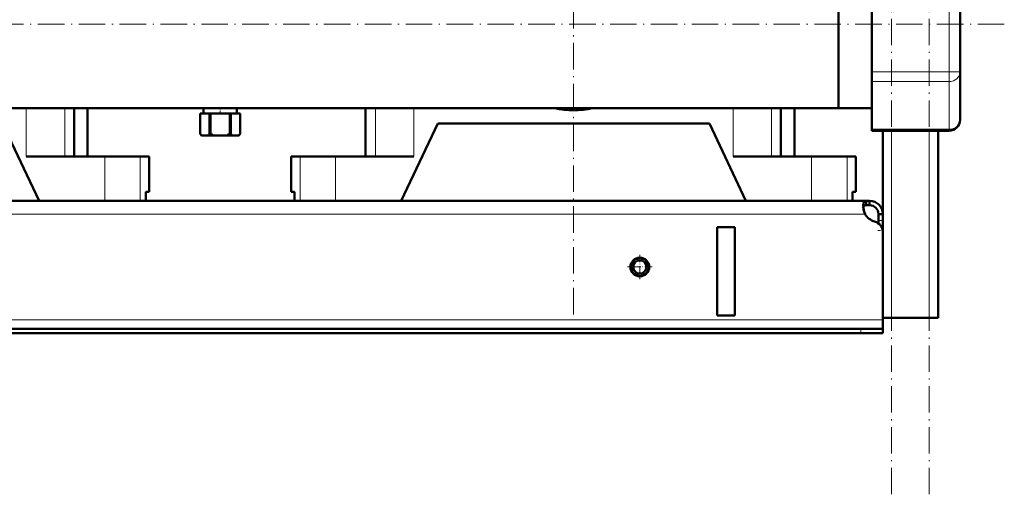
# Model space of a CAD drawing. Extents: x -1358 to 1757, y -1616 to 699.
# Tile 62 of 96: x 46 to 492, y -474 to -259. Entities that reach past the tile are written whole.
import ezdxf

# ---------------------------------------------------------------- set-up
doc = ezdxf.new("R2010")
doc.units = 0
doc.linetypes.add('DASHDOT', pattern=[18.5, 12, -3, 0.5, -3])

msp = doc.modelspace()

# ---------------------------------------------------------------- linework, layer by layer
at = {"color": 7, "linetype": 'DASHDOT', "lineweight": 18}
for p, q in [((440.79, -473.6), (440.79, 486.4)), ((457.79, -473.6), (457.79, 486.4)), ((296.79, -392.1), (296.79, 225.9)), ((491.79, -260.6), (-228.19, -260.6))]:
    msp.add_line(p, q, dxfattribs=at)
at = {"color": 7, "lineweight": 50}
for p, q in [((416.79, -222.55), (416.79, -260.6)), ((416.79, -298.65), (416.79, -227.21)), ((431.79, -238.95), (431.79, -282.25)), ((471.79, -282.25), (471.79, -238.95)), ((416.79, -260.6), (416.79, -298.65)), ((431.79, -286.58), (431.79, -282.25)), ((471.79, -303.9), (471.79, -282.25)), ((431.79, -286.58), (431.79, -308.23)), ((416.79, -298.65), (-143.21, -298.65)), ((70.69, -298.65), (70.69, -320.6)), ((76.79, -320.6), (76.79, -298.65)), ((129.29, -298.65), (129.29, -301.1)), ((144.29, -298.65), (144.29, -301.1)), ((202.54, -298.65), (202.54, -320.6)), ((390.69, -298.65), (390.69, -320.6)), ((396.79, -320.6), (396.79, -298.65)), ((416.79, -298.65), (431.79, -298.65)), ((127.69, -301.1), (127.69, -301.1)), ((127.69, -301.1), (127.69, -310.1)), ((132.03, -301.1), (127.69, -301.1)), ((127.69, -301.1), (127.69, -310.1)), ((132.03, -301.1), (132.03, -310.1)), ((132.03, -301.1), (132.45, -301.1)), ((132.45, -301.1), (132.45, -310.1)), ((141.13, -301.1), (132.45, -301.1)), ((141.13, -301.1), (141.13, -310.1)), ((141.13, -301.1), (141.55, -301.1)), ((141.55, -301.1), (141.55, -310.1)), ((145.89, -301.1), (141.55, -301.1)), ((145.89, -301.1), (145.89, -310.1)), ((145.89, -301.1), (145.89, -301.1)), ((145.89, -301.1), (145.89, -310.1)), ((38.29, -305.6), (54.79, -340.6)), ((218.79, -340.6), (235.29, -305.6)), ((358.29, -305.6), (235.29, -305.6)), ((358.29, -305.6), (374.79, -340.6)), ((127.69, -310.1), (127.69, -310.1)), ((128.27, -311.1), (127.69, -310.1)), ((128.27, -311.1), (128.39, -311.1)), ((131.33, -311.1), (128.39, -311.1)), ((131.33, -311.1), (133.85, -311.1)), ((132.03, -310.1), (132.45, -310.1)), ((139.73, -311.1), (133.85, -311.1)), ((139.73, -311.1), (142.25, -311.1)), ((141.13, -310.1), (141.55, -310.1)), ((145.19, -311.1), (142.25, -311.1)), ((145.19, -311.1), (145.31, -311.1)), ((145.31, -311.1), (145.89, -310.1)), ((145.89, -310.1), (145.89, -310.1)), ((431.79, -308.9), (431.79, -308.23)), ((431.79, -308.9), (466.79, -308.9)), ((436.79, -354.85), (436.79, -308.9)), ((461.79, -393.6), (461.79, -308.9)), ((49.04, -320.6), (84.54, -320.6)), ((76.79, -320.6), (80.02, -320.6)), ((84.54, -320.6), (100.58, -320.6)), ((100.58, -320.6), (104.64, -320.6)), ((104.64, -336.6), (104.64, -320.6)), ((168.94, -320.6), (173, -320.6)), ((168.94, -336.6), (168.94, -320.6)), ((173, -320.6), (189.04, -320.6)), ((189.04, -320.6), (224.54, -320.6)), ((369.04, -320.6), (404.54, -320.6)), ((396.79, -320.6), (400.02, -320.6)), ((404.54, -320.6), (420.58, -320.6)), ((420.58, -320.6), (424.64, -320.6)), ((424.64, -336.6), (424.64, -320.6)), ((103.07, -340.6), (103.07, -336.6)), ((104.64, -336.6), (103.07, -336.6)), ((103.07, -336.6), (103.07, -340.6)), ((170.51, -336.6), (168.94, -336.6)), ((170.51, -336.6), (170.51, -340.6)), ((423.07, -340.6), (423.07, -336.6)), ((424.64, -336.6), (423.07, -336.6)), ((423.07, -336.6), (423.07, -340.6)), ((429.26, -340.6), (-155.67, -340.6)), ((84.54, -340.6), (54.79, -340.6)), ((100.58, -340.6), (84.54, -340.6)), ((103.07, -340.6), (100.58, -340.6)), ((173, -340.6), (170.51, -340.6)), ((189.04, -340.6), (173, -340.6)), ((218.79, -340.6), (189.04, -340.6)), ((404.54, -340.6), (374.79, -340.6)), ((420.58, -340.6), (404.54, -340.6)), ((423.07, -340.6), (420.58, -340.6)), ((429.26, -340.6), (429.26, -342.6)), ((430.79, -340.6), (429.26, -340.6)), ((430.79, -342.6), (429.26, -342.6)), ((430.79, -340.6), (430.79, -342.6)), ((434.79, -346.6), (434.79, -349.59)), ((436.79, -346.6), (434.79, -346.6)), ((436.79, -346.6), (436.79, -349.59)), ((434.79, -349.59), (434.79, -350.85)), ((436.79, -349.59), (436.79, -354.12)), ((369.79, -352.6), (361.79, -352.6)), ((361.79, -352.6), (361.79, -392.6)), ((369.79, -352.6), (369.79, -392.6)), ((436.79, -354.12), (436.79, -393.6)), ((436.79, -354.85), (436.79, -394.6)), ((369.79, -392.6), (361.79, -392.6)), ((440.79, -393.6), (436.79, -393.6)), ((436.79, -394.6), (436.79, -398.6)), ((457.79, -393.6), (440.79, -393.6)), ((461.79, -393.6), (457.79, -393.6)), ((426.79, -398.6), (-153.21, -398.6)), ((-153.21, -400.6), (426.79, -400.6)), ((426.79, -398.6), (436.79, -398.6)), ((426.79, -400.6), (436.79, -400.6)), ((436.79, -398.6), (436.79, -400.6))]:
    msp.add_line(p, q, dxfattribs=at)
at = {"color": 7, "lineweight": 18}
for p, q in [((466.79, -282.25), (466.79, -238.95)), ((431.79, -282.25), (466.79, -282.25)), ((466.79, -286.58), (466.79, -282.25)), ((471.79, -282.25), (466.79, -282.25)), ((431.79, -286.58), (466.79, -286.58)), ((466.79, -308.23), (466.79, -286.58)), ((49.04, -298.65), (49.04, -320.6)), ((66.41, -298.65), (66.41, -320.6)), ((207.18, -298.65), (207.18, -320.6)), ((224.54, -298.65), (224.54, -320.6)), ((369.04, -298.65), (369.04, -320.6)), ((386.41, -298.65), (386.41, -320.6)), ((431.79, -308.23), (466.79, -308.23)), ((440.79, -393.6), (440.79, -308.9)), ((457.79, -393.6), (457.79, -308.9)), ((466.79, -308.9), (466.79, -308.23)), ((84.54, -320.6), (84.54, -340.6)), ((100.58, -320.6), (100.58, -340.6)), ((173, -320.6), (173, -340.6)), ((189.04, -320.6), (189.04, -340.6)), ((404.54, -320.6), (404.54, -340.6)), ((420.58, -320.6), (420.58, -340.6)), ((428.76, -346.6), (-155.18, -346.6)), ((436.79, -349.59), (434.79, -349.59)), ((436.79, -354.12), (436.74, -354.12)), ((436.79, -394.6), (-163.21, -394.6)), ((426.79, -398.6), (426.79, -400.6))]:
    msp.add_line(p, q, dxfattribs=at)
at = {"color": 7, "linetype": 'DASHDOT', "lineweight": 18, "ltscale": 0.073502}
msp.add_line((136.79, -298.41), (136.79, -301.35), dxfattribs=at)
at = {"color": 7, "linetype": 'DASHDOT', "lineweight": 18, "ltscale": 0.060001}
msp.add_line((436.99, -354.12), (434.59, -354.12), dxfattribs=at)
at = {"color": 7, "linetype": 'DASHDOT', "lineweight": 18, "ltscale": 0.27625}
for p, q in [((326.79, -365.08), (326.79, -376.13)), ((332.32, -370.6), (321.27, -370.6))]:
    msp.add_line(p, q, dxfattribs=at)
at = {"color": 7, "linetype": 'DASHDOT', "lineweight": 18, "ltscale": 0.060015}
msp.add_line((426.79, -398.4), (426.79, -400.8), dxfattribs=at)
at = {"color": 7, "lineweight": 50}
for points in [[(429.26, -340.6), (429, -340.62), (428.77, -340.68), (428.51, -340.82), (428.29, -341.05), (428.13, -341.36), (428.03, -341.64), (427.97, -341.97), (427.91, -342.72)], [(427.91, -342.72), (427.97, -343.63), (428.13, -344.61), (428.4, -345.61), (428.76, -346.6)], [(429.26, -342.6), (428.95, -342.62), (428.68, -342.68), (428.39, -342.83), (428.16, -343.05), (428.01, -343.36), (427.96, -343.54)]]:
    msp.add_lwpolyline(points, dxfattribs=at)
for radius in [4.25, 4, 3]:
    msp.add_circle((326.79, -370.6), radius, dxfattribs=at)
for centre, radius, start, end in [((296.79, -260.6), 39, 257.3288, 282.6712), ((296.79, -260.6), 39, 257.3286, 282.6714), ((466.79, -303.9), 5, 270, 360), ((134.69, -305.97), 8.13, 210.5839, 219.1924), ((125.03, -305.97), 8.13, 320.8076, 329.4161), ((139.76, -301.37), 11.38, 230.0555, 238.7162), ((133.82, -301.37), 11.38, 301.2838, 309.9445), ((148.55, -305.97), 8.13, 210.5839, 219.1924), ((138.89, -305.97), 8.13, 320.8076, 329.4161), ((430.79, -346.6), 6, 360, 90), ((430.79, -346.6), 4, 360, 90), ((438.75, -342.35), 10.86, 186.3219, 203.0666), ((434.91, -343.26), 7, 208.487, 254.9151), ((431.79, -354.85), 5, 360, 74.9151)]:
    msp.add_arc(centre, radius, start, end, dxfattribs=at)
at = {"color": 7, "lineweight": 18}
for centre in [(466.79, -282.25), (466.79, -303.9)]:
    msp.add_ellipse(centre, major_axis=(5, 0), ratio=0.866025, start_param=4.712389, end_param=6.283185, dxfattribs=at)

doc.saveas('drawing.dxf')
